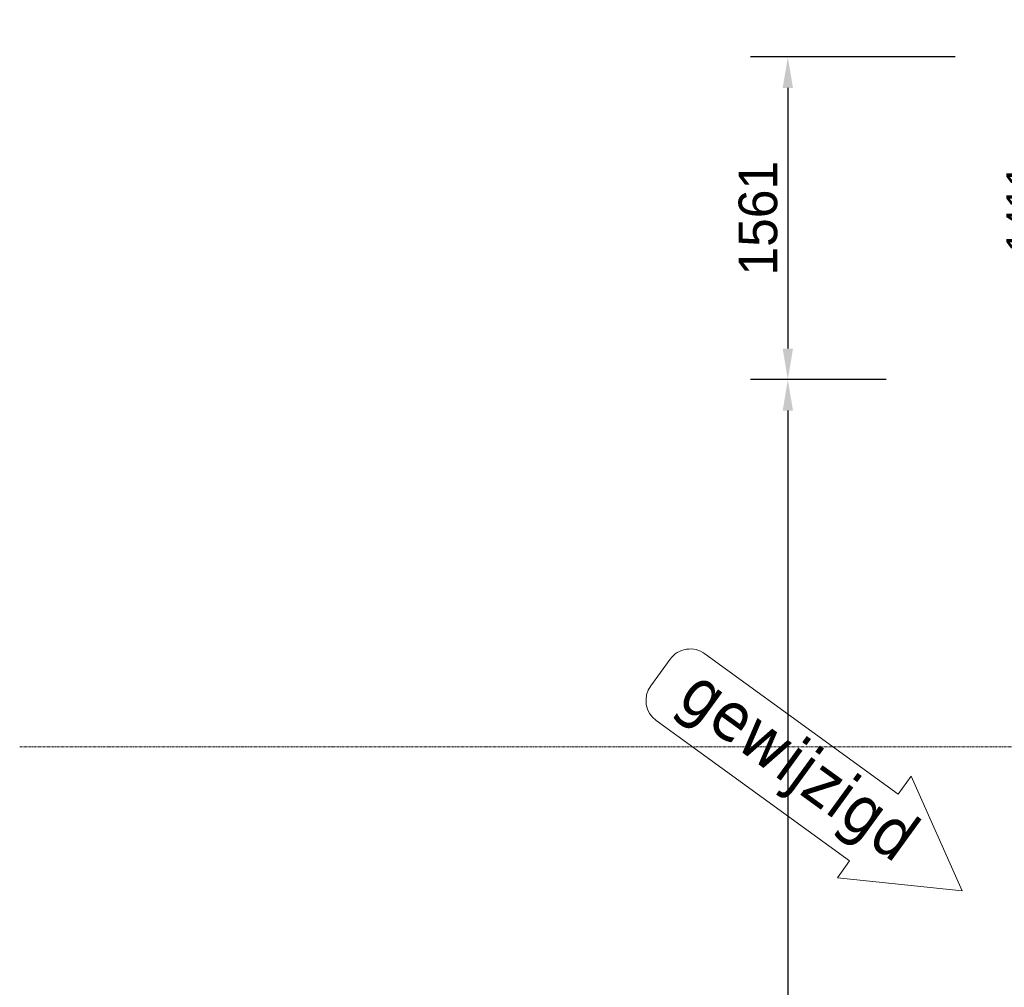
# Model space of a CAD drawing. Header units: millimetres. Extents: x 3625 to 171676, y -65096 to 217166.
# Tile 7 of 256: x 69201 to 73961, y -49184 to -44503. Entities that reach past the tile are written whole.
import ezdxf

# ---------------------------------------------------------------- set-up
doc = ezdxf.new("R2010")
doc.units = ezdxf.units.MM
doc.linetypes.add('stramien', pattern=[22.225, 12.7, -3.175, 3.175, -3.175])
for name, color, linetype, lineweight in [('A-ANNO-DIMS', 1, 'Continuous', 18), ('A-ANNO-NOTE', 2, 'Continuous', 18), ('S-GRID', 1, 'Continuous', 18)]:
    doc.layers.add(name, color=color, linetype=linetype, lineweight=lineweight)
doc.styles.add('Frutiger_2', font='txt', dxfattribs={"height": 141.794554})
doc.styles.add('Frutiger_3', font='txt', dxfattribs={"height": 186.571782})
doc.styles.add('Tahoma_2', font='TAHOMA.TTF', dxfattribs={"height": 2.380401})
doc.dimstyles.new('00_KU_2_0mm_-_bol_1', dxfattribs={"dimscale": 304.8, "dimtxt": 200, "dimasz": 1.312336, "dimexe": 0.590551, "dimexo": 0.0625, "dimgap": 0.164042, "dimtad": 1, "dimdec": 0, "dimzin": 0, "dimdsep": 46, "dimtxsty": 'Frutiger_2', "dimblk1": 'DOTSMALL', "dimblk2": 'DOTSMALL', "dimsah": 1, "dimcen": 0.09, "dimdle": 0.590551, "dimazin": 0, "dimtfac": 1, "dimtdec": 0, "dimtix": 1, "dimtmove": 2, "dimatfit": 3, "dimfxl": 0.590551, "dimfxlon": 1, "dimtvp": 1, "dimtolj": 1, "dimtzin": 0, "dimarcsym": 2})
doc.dimstyles.new('00_KU_2_5mm_-_pijl', dxfattribs={"dimscale": 304.8, "dimtxt": 250, "dimasz": 0.492126, "dimexe": 0.590551, "dimexo": 0.0625, "dimgap": 0.164042, "dimtad": 1, "dimdec": 0, "dimzin": 0, "dimdsep": 46, "dimtxsty": 'Frutiger_3', "dimsah": 1, "dimcen": 0.09, "dimdle": 0.590551, "dimazin": 0, "dimtfac": 1, "dimtdec": 0, "dimtix": 1, "dimtmove": 0, "dimatfit": 3, "dimfxl": 0.590551, "dimfxlon": 1, "dimtvp": 1, "dimtolj": 1, "dimtzin": 0, "dimarcsym": 2})

# ---------------------------------------------------------------- blocks, each defined once
blk = doc.blocks.new('_DotSmall')
at = {"color": 0, "linetype": 'ByBlock', "const_width": 0.5}
blk.add_lwpolyline([(-0.0625, 0, 1), (0.0625, 0, 1)], format="xyb", close=True, dxfattribs=at)
blk = doc.blocks.new('*D656')
at = {"layer": 'A-ANNO-DIMS', "color": 0, "lineweight": -2, "transparency": 16777216}
for p, q in [((74199.2, -46274.1), (74199.2, -44503.2)), ((74360.2, -44683.2), (74019.2, -44683.2)), ((74360.2, -46094.1), (74019.2, -46094.1))]:
    blk.add_line(p, q, dxfattribs=at)
at = {"layer": 'Defpoints', "color": 0, "transparency": 16777216}
for p in [(74199.2, -44683.2), (74379.2, -44683.2), (74379.2, -46094.1)]:
    blk.add_point(p, dxfattribs=at)
at = {"layer": 'A-ANNO-DIMS', "color": 0, "lineweight": -2, "transparency": 16777216, "xscale": 400, "yscale": 400, "zscale": 400}
for p, rotation in [((74199.2, -44683.2), 90), ((74199.2, -46094.1), 270)]:
    blk.add_blockref('_DotSmall', p, dxfattribs=dict(at, rotation=rotation))
at = {"layer": 'A-ANNO-DIMS', "color": 0, "transparency": 16777216, "insert": (74182.6, -45417), "char_height": 141.795, "attachment_point": 5, "rotation": 90, "line_spacing_factor": 1.017696, "style": 'Frutiger_2'}
blk.add_mtext('\\A1;1411\\Prestmaat plafond', dxfattribs=at)
blk = doc.blocks.new('*D658')
at = {"layer": 'A-ANNO-DIMS', "color": 0, "lineweight": -2, "transparency": 16777216}
for p, q in [((73723.6, -44683.2), (72734.2, -44683.2)), ((72914.2, -44833.2), (72914.2, -46094.1)), ((73389.5, -46244.1), (72734.2, -46244.1))]:
    blk.add_line(p, q, dxfattribs=at)
at = {"layer": 'A-ANNO-DIMS', "color": 0, "transparency": 16777216}
for points in [[(72889.2, -44833.2), (72939.2, -44833.2), (72914.2, -44683.2)], [(72889.2, -46094.1), (72939.2, -46094.1), (72914.2, -46244.1)]]:
    blk.add_solid(points, dxfattribs=at)
at = {"layer": 'Defpoints', "color": 0, "transparency": 16777216}
for p in [(73742.6, -44683.2), (72914.2, -46244.1), (73408.5, -46244.1)]:
    blk.add_point(p, dxfattribs=at)
at = {"layer": 'A-ANNO-DIMS', "color": 0, "transparency": 16777216, "insert": (72770.9, -45463.6), "char_height": 186.57, "attachment_point": 5, "rotation": 90, "style": 'Frutiger_3'}
blk.add_mtext('\\A1;1561', dxfattribs=at)
blk = doc.blocks.new('*D659')
at = {"layer": 'A-ANNO-DIMS', "color": 0, "lineweight": -2, "transparency": 16777216}
for p, q in [((73389.5, -46244.1), (72734.2, -46244.1)), ((72914.2, -46394.1), (72914.2, -58394.1)), ((73312, -58544.1), (72734.2, -58544.1))]:
    blk.add_line(p, q, dxfattribs=at)
at = {"layer": 'A-ANNO-DIMS', "color": 0, "transparency": 16777216}
for points in [[(72889.2, -46394.1), (72939.2, -46394.1), (72914.2, -46244.1)], [(72889.2, -58394.1), (72939.2, -58394.1), (72914.2, -58544.1)]]:
    blk.add_solid(points, dxfattribs=at)
at = {"layer": 'Defpoints', "color": 0, "transparency": 16777216}
for p in [(73408.5, -46244.1), (72914.2, -58544.1), (73331.1, -58544.1)]:
    blk.add_point(p, dxfattribs=at)
at = {"layer": 'A-ANNO-DIMS', "color": 0, "transparency": 16777216, "attachment_point": 5, "rotation": 90, "style": 'Frutiger_3'}
for s, insert, char_height in [('\\A1;maatvoering armaturen publiekshal', (73088.6, -52394.1), 186.572), ('\\A1;12300', (72770.9, -52394.1), 186.57)]:
    blk.add_mtext(s, dxfattribs=dict(at, insert=insert, char_height=char_height))
blk = doc.blocks.new('00_KA_gewijzigd pijl - 00_KA_gewijzigd pijl-12696355-Plotview plafond eerste Verdieping - 1 op 100')
at = {"layer": 'A-ANNO-NOTE'}
for p, q in [((7.453, 3.945), (2.194, 0.909)), ((7.453, 3.945), (2.194, 0.909)), ((7.453, 2.945), (7.453, 3.945)), ((7.453, 2.945), (7.453, 3.945)), ((7.453, 2.945), (19.002, 2.945)), ((19.002, 2.945), (7.453, 2.945)), ((20.202, 1.745), (20.202, 0.145)), ((20.202, 0.145), (20.202, 1.745)), ((7.453, -2.127), (2.194, 0.909)), ((2.194, 0.909), (7.453, -2.127)), ((7.453, -1.055), (7.453, -2.127)), ((19.002, -1.055), (7.453, -1.055)), ((7.453, -2.127), (7.453, -1.055)), ((7.453, -1.055), (19.002, -1.055))]:
    blk.add_line(p, q, dxfattribs=at)
for centre, start, end in [((19.002, 1.745), 0, 90), ((19.002, 1.745), 0, 90), ((19.002, 0.145), 270, 0), ((19.002, 0.145), 270, 0)]:
    blk.add_arc(centre, 1.2, start, end, dxfattribs=at)
at = {"layer": 'A-ANNO-NOTE', "insert": (18.749, -0.629), "char_height": 2.3804, "width": 16.11, "attachment_point": 1, "rotation": 180, "line_spacing_factor": 1.000232, "style": 'Tahoma_2'}
blk.add_mtext('gewijzigd', dxfattribs=at)

msp = doc.modelspace()

# ---------------------------------------------------------------- linework, layer by layer
at = {"layer": 'S-GRID', "linetype": 'stramien'}
msp.add_line((69200.9, -48021.1), (135211.5, -48021.1), dxfattribs=at)

# ---------------------------------------------------------------- block references
at = {"layer": 'A-ANNO-NOTE', "xscale": 100, "yscale": 100, "zscale": 100, "rotation": 143.9999999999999}
msp.add_blockref('00_KA_gewijzigd pijl - 00_KA_gewijzigd pijl-12696355-Plotview plafond eerste Verdieping - 1 op 100', (73988.4, -48772.4), dxfattribs=at)

# ---------------------------------------------------------------- dimensions: what is measured, and where the dimension line sits
at = {"layer": 'A-ANNO-DIMS'}
dim = msp.add_linear_dim(base=(74199.2, -44683.2), p1=(74379.2, -46094.1), p2=(74379.2, -44683.2), angle=90, text='<>\\Xrestmaat plafond', dimstyle='00_KU_2_0mm_-_bol_1', override={"dimpost": '<>', "dimfxl": 1410.90236}, dxfattribs=at)
dim.commit()
dim.dimension.update_dxf_attribs({"geometry": '*D656', "text_midpoint": (74182.6, -45417), "dimtype": 160, "text_rotation": 90})
dim = msp.add_linear_dim(base=(72914.2, -46244.1), p1=(73742.6, -44683.2), p2=(73408.5, -46244.1), angle=90, dimstyle='00_KU_2_5mm_-_pijl', override={"dimpost": '<>', "dimfxl": 1596.262405}, dxfattribs=at)
dim.commit()
dim.dimension.update_dxf_attribs({"geometry": '*D658', "text_midpoint": (72770.9, -45463.6)})
dim = msp.add_linear_dim(base=(72914.2, -58544.1), p1=(73408.5, -46244.1), p2=(73331.1, -58544.1), angle=90, text='<>\\Xmaatvoering armaturen publiekshal', dimstyle='00_KU_2_5mm_-_pijl', override={"dimpost": '<>', "dimfxl": 12300.24391}, dxfattribs=at)
dim.commit()
dim.dimension.update_dxf_attribs({"geometry": '*D659', "text_midpoint": (72914.2, -52394.1)})

doc.saveas('drawing.dxf')
